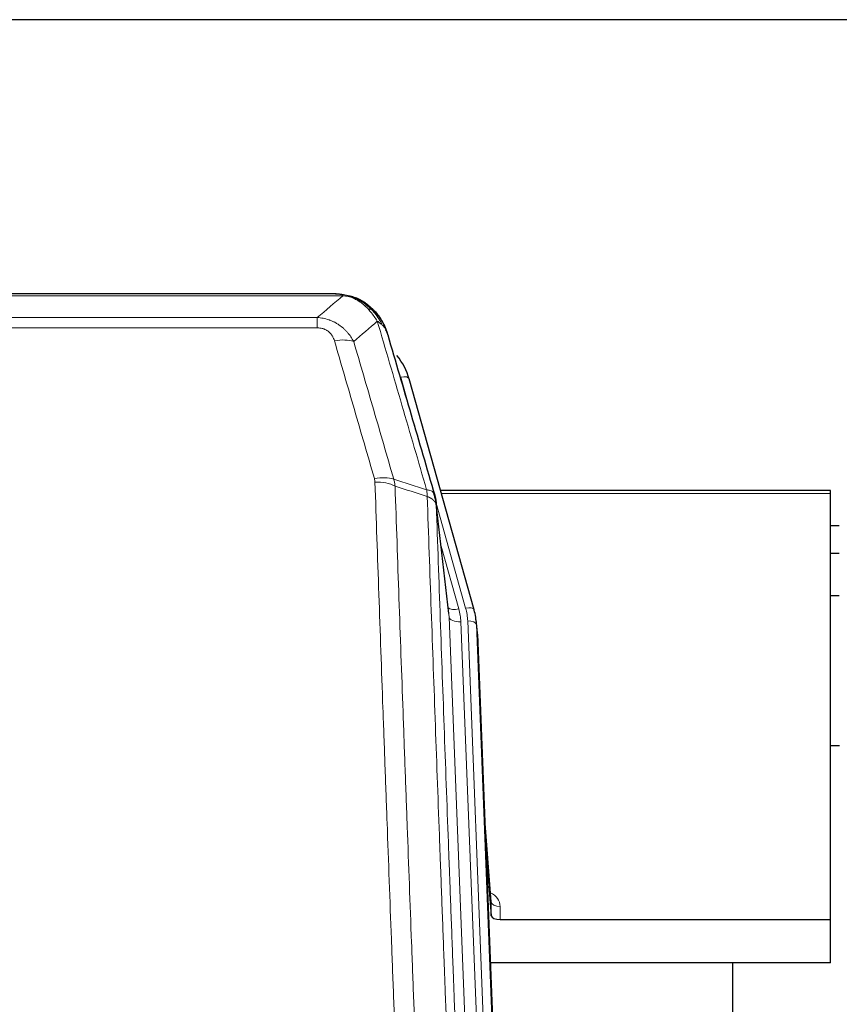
# Model space of a CAD drawing. Header units: inches. Extents: x 0 to 23760, y -13 to 16800.
# Tile 26 of 207: x 3805 to 4085, y 8103 to 8440. Entities that reach past the tile are written whole.
import ezdxf

# ---------------------------------------------------------------- set-up
doc = ezdxf.new("R2010")
doc.units = ezdxf.units.IN
doc.layers.add('254', color=7, linetype='Continuous', true_color=0xffffff)

msp = doc.modelspace()

# ---------------------------------------------------------------- linework, layer by layer
at = {"layer": '254', "color": 2, "linetype": 'Continuous', "lineweight": 25}
for p, q in [((4137.465, 8439.712), (2762.465, 8439.712)), ((3913.026, 8346.086), (3694.905, 8346.086)), ((3919.968, 8344.609), (3920.068, 8344.581)), ((3960.193, 8238.108), (3938.019, 8316.994)), ((4081.965, 8278.824), (3948.747, 8278.824)), ((4081.965, 8277.793), (4081.965, 8278.824)), ((3951.572, 8236.788), (3947.157, 8275.307)), ((4081.965, 8132.324), (4081.965, 8277.793)), ((4084.958, 8266.75), (4081.95, 8266.75)), ((4084.958, 8257.332), (4081.95, 8257.332)), ((4084.947, 8242.834), (4081.958, 8242.834)), ((3960.212, 8238.012), (3960.193, 8238.108)), ((3961.248, 8231.387), (3960.874, 8234.645)), ((3961.369, 8229.802), (3973.937, 7910.59)), ((4085.011, 8191.589), (4081.995, 8191.589)), ((3966.068, 8138.331), (3963.86, 8166.53)), ((3964.241, 8156.856), (3966.064, 8133.575)), ((3966.064, 8133.575), (3966.075, 8138.151)), ((3969.063, 8132.324), (4081.965, 8132.324)), ((4081.965, 8117.515), (4081.965, 8132.324)), ((4081.965, 8117.515), (3965.791, 8117.515)), ((4048.625, 7892.13), (4048.625, 8117.513))]:
    msp.add_line(p, q, dxfattribs=at)
at = {"layer": '254', "color": 110, "linetype": 'Continuous', "lineweight": 13}
for p, q in [((3915.368, 8345.423), (3692.563, 8345.423)), ((3920.068, 8344.581), (3920.136, 8344.424)), ((3701.294, 8337.955), (3906.637, 8337.955)), ((3906.637, 8337.955), (3906.637, 8334.422)), ((3906.637, 8334.422), (3701.294, 8334.422)), ((3939.856, 8300.756), (3935.131, 8317.568)), ((4081.965, 8277.793), (3949.034, 8277.793)), ((3957.305, 8238.681), (3947.232, 8274.516)), ((3951.663, 8235.614), (3947.286, 8273.795)), ((3948.931, 8259.827), (3954.957, 8238.389)), ((3964.729, 7903.721), (3951.663, 8235.614)), ((3968.575, 7905.807), (3955.655, 8233.988)), ((3970.78, 7909.704), (3958.002, 8234.28)), ((3961.369, 8229.802), (3960.996, 8233.06)), ((3960.996, 8233.06), (3973.691, 7910.596)), ((3966.075, 8138.151), (3963.868, 8166.339)), ((3969.073, 8136.741), (3969.063, 8132.324))]:
    msp.add_line(p, q, dxfattribs=at)
for centre, major_axis, ratio, start_param, end_param in [((3912.484, 8324.2), (9.598, 2.808), 0.562843, 0.6646512, 1.4076092), ((3935.131, 8316.182), (-2.888, -0.812), 0.4480327, 3.1416079, 4.5871119), ((3926.145, 8277.317), (9.604, 2.788), 0.5442898, 0.6684637, 1.414101), ((3926.332, 8276.145), (9.994, 0.345), 0.559112, 0.7940626, 1.551472), ((3954.957, 8240.236), (-3.851, -1.082), 0.4480327, 0.2500116, 1.4455193), ((3931.637, 8233.238), (-24.033, -0.038), 0.8858289, 3.1750594, 3.3842109), ((3957.305, 8237.296), (-2.888, -0.812), 0.4480327, 3.1416079, 4.5871119), ((3933.984, 8233.53), (-24.033, -0.038), 0.8858289, 3.1750594, 3.3842109), ((3955.655, 8235.835), (-3.997, -0.157), 0.4614673, 0.0341943, 1.5526308), ((3958.002, 8232.895), (-2.998, -0.118), 0.4614673, 3.175787, 4.6942235), ((3963.069, 8136.741), (-6.003, -0.046), 0.8757409, 3.1327535, 4.2284576), ((3969.073, 8138.195), (3, -0.007), 0.4848086, 3.1763596, 4.7135294)]:
    msp.add_ellipse(centre, major_axis=major_axis, ratio=ratio, start_param=start_param, end_param=end_param, dxfattribs=at)
at = {"layer": '254', "color": 2, "linetype": 'Continuous', "lineweight": 25}
for centre, major_axis, ratio, start_param, end_param in [((3911.824, 8310.981), (-27.014, -0.465), 0.8900028, 3.3708663, 3.7436595), ((3933.984, 8232.145), (-27.027, -0.37), 0.8864308, 3.1643527, 3.3735041), ((3934.349, 8228.958), (-27.037, -0.043), 0.8858289, 3.1750594, 3.2413899), ((3969.062, 8133.618), (3, 0), 0.4313147, 3.1753737, 4.7125436)]:
    msp.add_ellipse(centre, major_axis=major_axis, ratio=ratio, start_param=start_param, end_param=end_param, dxfattribs=at)
for points, degree in [([(3912.826, 8346.083), (3913.443, 8346.087), (3914.066, 8346.057), (3914.692, 8345.993)], 3), ([(3923.579, 8342.528), (3921.932, 8343.748), (3920.066, 8344.583)], 2), ([(3947.163, 8275.226), (3946.413, 8278.057)], 1)]:
    msp.add_open_spline(points, degree=degree, dxfattribs=at)
for points, knots in [([(3912.826, 8346.083), (3912.9, 8346.085), (3912.974, 8346.086), (3913.27, 8346.085), (3913.492, 8346.076), (3913.919, 8346.041), (3914.124, 8346.015), (3914.377, 8345.969), (3914.438, 8345.957), (3914.497, 8345.943)], [0, 0, 0, 0, 0.125, 0.125, 0.5, 0.5, 0.875, 0.875, 1, 1, 1, 1]), ([(3914.497, 8345.943), (3915.908, 8345.854), (3917.344, 8345.548), (3919.215, 8344.847), (3919.679, 8344.647), (3920.136, 8344.424)], [0, 0, 0, 0, 0.75, 0.75, 1, 1, 1, 1]), ([(3917.97, 8345.339), (3918.049, 8345.315), (3918.129, 8345.291), (3918.802, 8345.079), (3919.39, 8344.86), (3919.968, 8344.609)], [0, 0, 0, 0, 0.1180686, 0.1180686, 1, 1, 1, 1]), ([(3920.136, 8344.424), (3920.365, 8344.313), (3920.592, 8344.195), (3921.494, 8343.702), (3922.153, 8343.281), (3923.423, 8342.343), (3924.033, 8341.826), (3924.805, 8341.083), (3924.994, 8340.893), (3925.18, 8340.699)], [0, 0, 0, 0, 0.125, 0.125, 0.5, 0.5, 0.875, 0.875, 1, 1, 1, 1]), ([(3923.655, 8342.472), (3924.301, 8341.989), (3924.916, 8341.464), (3925.724, 8340.677), (3925.948, 8340.448), (3926.165, 8340.214)], [0, 0, 0, 0, 0.7159091, 0.7159091, 1, 1, 1, 1]), ([(3926.595, 8339.647), (3926.574, 8339.691), (3926.551, 8339.735), (3926.472, 8339.87), (3926.409, 8339.96), (3926.283, 8340.104), (3926.227, 8340.16), (3926.165, 8340.214)], [0, 0, 0, 0, 0.2280377, 0.2280377, 0.6912151, 0.6912151, 1, 1, 1, 1]), ([(3926.165, 8340.214), (3926.6, 8339.744), (3927.01, 8339.254), (3928.54, 8337.218), (3929.436, 8335.529), (3930.048, 8333.789)], [0, 0, 0, 0, 0.25, 0.25, 1, 1, 1, 1]), ([(3926.656, 8339.512), (3926.667, 8339.499), (3926.69, 8339.473), (3926.725, 8339.433), (3926.761, 8339.392), (3926.797, 8339.351), (3926.833, 8339.309), (3926.869, 8339.266), (3926.906, 8339.222), (3926.944, 8339.178), (3926.981, 8339.133), (3927.019, 8339.088), (3927.058, 8339.041), (3927.097, 8338.994), (3927.136, 8338.946), (3927.175, 8338.898), (3927.215, 8338.848), (3927.255, 8338.798), (3927.296, 8338.747), (3927.336, 8338.696), (3927.377, 8338.644), (3927.419, 8338.59), (3927.46, 8338.537), (3927.502, 8338.482), (3927.544, 8338.426), (3927.587, 8338.37), (3927.629, 8338.313), (3927.672, 8338.255), (3927.716, 8338.197), (3927.759, 8338.137), (3927.803, 8338.077), (3927.846, 8338.016), (3927.891, 8337.954), (3927.935, 8337.892), (3927.979, 8337.828), (3928.024, 8337.764), (3928.069, 8337.699), (3928.114, 8337.633), (3928.159, 8337.566), (3928.204, 8337.498), (3928.25, 8337.43), (3928.295, 8337.361), (3928.341, 8337.29), (3928.386, 8337.219), (3928.432, 8337.147), (3928.478, 8337.075), (3928.524, 8337.001), (3928.57, 8336.926), (3928.616, 8336.851), (3928.663, 8336.775), (3928.709, 8336.698), (3928.755, 8336.619), (3928.801, 8336.54), (3928.848, 8336.461), (3928.894, 8336.38), (3928.94, 8336.298), (3928.986, 8336.216), (3929.032, 8336.132), (3929.078, 8336.048), (3929.124, 8335.962), (3929.17, 8335.876), (3929.216, 8335.789), (3929.262, 8335.701), (3929.307, 8335.612), (3929.353, 8335.522), (3929.398, 8335.431), (3929.443, 8335.339), (3929.488, 8335.246), (3929.533, 8335.152), (3929.578, 8335.058), (3929.622, 8334.962), (3929.666, 8334.866), (3929.71, 8334.768), (3929.754, 8334.67), (3929.797, 8334.57), (3929.84, 8334.47), (3929.883, 8334.368), (3929.926, 8334.266), (3929.968, 8334.163), (3930.01, 8334.058), (3930.051, 8333.953), (3930.092, 8333.847), (3930.133, 8333.74), (3930.173, 8333.631), (3930.213, 8333.522), (3930.253, 8333.412), (3930.292, 8333.301), (3930.33, 8333.189), (3930.369, 8333.076), (3930.406, 8332.962), (3930.443, 8332.847), (3930.48, 8332.731), (3930.516, 8332.614), (3930.551, 8332.496), (3930.586, 8332.377), (3930.621, 8332.257), (3930.654, 8332.137), (3930.676, 8332.056), (3930.687, 8332.015)], [0, 0, 0, 0, 0.0060657, 0.012223, 0.0184718, 0.0248123, 0.0312443, 0.0377679, 0.0443831, 0.0510899, 0.0578883, 0.0647782, 0.0717598, 0.0788329, 0.0859977, 0.093254, 0.1006019, 0.1080414, 0.1155725, 0.1231952, 0.1309095, 0.1387154, 0.1466129, 0.1546019, 0.1626826, 0.1708549, 0.1791188, 0.1874742, 0.1959213, 0.20446, 0.2130903, 0.2218121, 0.2306256, 0.2395307, 0.2485274, 0.2576156, 0.2667955, 0.276067, 0.2854301, 0.2948848, 0.3044311, 0.314069, 0.3237985, 0.3336196, 0.3435324, 0.3535367, 0.3636326, 0.3738202, 0.3840993, 0.3944701, 0.4049324, 0.4154864, 0.426132, 0.4368691, 0.4476979, 0.4586183, 0.4696303, 0.480734, 0.4919292, 0.503216, 0.5145945, 0.5260645, 0.5376262, 0.5492795, 0.5610244, 0.5728609, 0.584789, 0.5968087, 0.60892, 0.621123, 0.6334175, 0.6458037, 0.6582815, 0.6708509, 0.6835119, 0.6962645, 0.7091087, 0.7220445, 0.735072, 0.748191, 0.7614017, 0.774704, 0.7880979, 0.8015834, 0.8151605, 0.8288293, 0.8425896, 0.8564416, 0.8703852, 0.8844204, 0.8985472, 0.9127656, 0.9270756, 0.9414773, 0.9559705, 0.9705554, 0.9852319, 1, 1, 1, 1]), ([(3930.687, 8332.015), (3930.63, 8332.325), (3930.548, 8332.63), (3930.334, 8333.222), (3930.203, 8333.511), (3930.048, 8333.789)], [0, 0, 0, 0, 0.5, 0.5, 1, 1, 1, 1]), ([(3930.687, 8332.015), (3932.018, 8327.493), (3933.35, 8322.96), (3936.018, 8313.873), (3937.354, 8309.319), (3941.364, 8295.627), (3944.044, 8286.457), (3946.73, 8277.246)], [0, 0, 0, 0, 0.25, 0.25, 0.5, 0.5, 1, 1, 1, 1]), ([(3946.73, 8277.246), (3946.735, 8277.229), (3946.745, 8277.194), (3946.76, 8277.142), (3946.775, 8277.088), (3946.791, 8277.034), (3946.806, 8276.978), (3946.821, 8276.921), (3946.837, 8276.863), (3946.852, 8276.804), (3946.867, 8276.744), (3946.883, 8276.683), (3946.898, 8276.62), (3946.914, 8276.556), (3946.929, 8276.492), (3946.944, 8276.426), (3946.959, 8276.359), (3946.974, 8276.291), (3946.989, 8276.221), (3947.004, 8276.151), (3947.018, 8276.079), (3947.033, 8276.006), (3947.047, 8275.932), (3947.061, 8275.857), (3947.075, 8275.781), (3947.089, 8275.704), (3947.102, 8275.625), (3947.123, 8275.499), (3947.149, 8275.329), (3947.177, 8275.122), (3947.201, 8274.93), (3947.22, 8274.753), (3947.236, 8274.591), (3947.249, 8274.444), (3947.259, 8274.311), (3947.266, 8274.194), (3947.273, 8274.092), (3947.277, 8274.006), (3947.281, 8273.934), (3947.283, 8273.878), (3947.285, 8273.837), (3947.286, 8273.811), (3947.286, 8273.799), (3947.286, 8273.795)], [0, 0, 0, 0, 0.0155037, 0.0313049, 0.0474035, 0.0637997, 0.0804935, 0.097485, 0.1147743, 0.1323613, 0.1502462, 0.1684289, 0.1869096, 0.2056883, 0.224765, 0.2441397, 0.2638126, 0.2837835, 0.3040527, 0.32462, 0.3454856, 0.3666494, 0.3881116, 0.409872, 0.4319308, 0.454288, 0.4769435, 0.4998975, 0.5635611, 0.6228928, 0.6778927, 0.7285606, 0.7748966, 0.8169007, 0.8545729, 0.8879131, 0.9169214, 0.9415977, 0.9619421, 0.9779545, 0.989635, 0.9969835, 1, 1, 1, 1])]:
    msp.add_open_spline(points, degree=3, knots=knots, dxfattribs=at)
at = {"layer": '254', "color": 110, "linetype": 'Continuous', "lineweight": 13}
for points, knots in [([(3914.497, 8345.943), (3914.616, 8345.917), (3914.726, 8345.886), (3914.974, 8345.799), (3915.099, 8345.738), (3915.286, 8345.596), (3915.347, 8345.515), (3915.368, 8345.423)], [0, 0, 0, 0, 0.25, 0.25, 0.625, 0.625, 1, 1, 1, 1]), ([(3915.368, 8345.423), (3916.588, 8345.321), (3917.764, 8345.027), (3919.258, 8344.401), (3919.626, 8344.225), (3919.986, 8344.03)], [0, 0, 0, 0, 0.75, 0.75, 1, 1, 1, 1]), ([(3920.136, 8344.424), (3920.138, 8344.394), (3920.136, 8344.362), (3920.123, 8344.276), (3920.107, 8344.221), (3920.059, 8344.117), (3920.026, 8344.068), (3919.986, 8344.03)], [0, 0, 0, 0, 0.25, 0.25, 0.625, 0.625, 1, 1, 1, 1]), ([(3919.986, 8344.03), (3920.166, 8343.933), (3920.345, 8343.831), (3921.052, 8343.406), (3921.566, 8343.048), (3922.561, 8342.262), (3923.04, 8341.833), (3923.654, 8341.225), (3923.806, 8341.069), (3923.955, 8340.911)], [0, 0, 0, 0, 0.125, 0.125, 0.5, 0.5, 0.875, 0.875, 1, 1, 1, 1]), ([(3925.18, 8340.699), (3925.081, 8340.725), (3924.98, 8340.748), (3924.723, 8340.798), (3924.565, 8340.822), (3924.255, 8340.866), (3924.101, 8340.887), (3923.955, 8340.911)], [0, 0, 0, 0, 0.25, 0.25, 0.625, 0.625, 1, 1, 1, 1]), ([(3923.955, 8340.911), (3924.254, 8340.595), (3924.545, 8340.267), (3925.671, 8338.917), (3926.438, 8337.819), (3927.131, 8336.704)], [0, 0, 0, 0, 0.25, 0.25, 1, 1, 1, 1]), ([(3926.165, 8340.214), (3926.135, 8340.24), (3926.102, 8340.266), (3925.968, 8340.368), (3925.855, 8340.438), (3925.605, 8340.56), (3925.469, 8340.612), (3925.278, 8340.671), (3925.229, 8340.685), (3925.18, 8340.699)], [0, 0, 0, 0, 0.125, 0.125, 0.5, 0.5, 0.875, 0.875, 1, 1, 1, 1]), ([(3925.18, 8340.699), (3925.551, 8340.31), (3925.908, 8339.903), (3927.268, 8338.22), (3928.139, 8336.826), (3928.838, 8335.374)], [0, 0, 0, 0, 0.25, 0.25, 1, 1, 1, 1]), ([(3906.637, 8337.955), (3906.971, 8337.932), (3907.305, 8337.899), (3907.968, 8337.811), (3908.296, 8337.758), (3909.272, 8337.566), (3909.909, 8337.397), (3910.612, 8337.16), (3910.69, 8337.133), (3910.845, 8337.078), (3910.923, 8337.05), (3911.154, 8336.963), (3911.307, 8336.903), (3911.762, 8336.715), (3912.357, 8336.445), (3912.929, 8336.138), (3913.351, 8335.892), (3913.559, 8335.766), (3913.765, 8335.635), (3913.901, 8335.546), (3913.969, 8335.501), (3914.574, 8335.092), (3915.082, 8334.696), (3915.802, 8334.057), (3916.034, 8333.836), (3916.372, 8333.494), (3916.484, 8333.378), (3916.702, 8333.142), (3916.81, 8333.022), (3917.337, 8332.417), (3917.725, 8331.911), (3918.44, 8330.857), (3918.766, 8330.309), (3919.064, 8329.742)], [0, 0, 0, 0, 0.0625, 0.0625, 0.125, 0.125, 0.25, 0.25, 0.265625, 0.265625, 0.28125, 0.28125, 0.3125, 0.3125, 0.375, 0.4375, 0.4375, 0.46875, 0.484375, 0.484375, 0.5, 0.5, 0.625, 0.625, 0.6875, 0.6875, 0.71875, 0.71875, 0.75, 0.75, 0.875, 0.875, 1, 1, 1, 1]), ([(3928.838, 8335.374), (3928.592, 8335.621), (3928.325, 8335.856), (3927.755, 8336.3), (3927.451, 8336.509), (3927.131, 8336.704)], [0, 0, 0, 0, 0.5, 0.5, 1, 1, 1, 1]), ([(3943.985, 8279.094), (3941.162, 8288.787), (3938.347, 8298.435), (3934.133, 8312.838), (3932.73, 8317.627), (3929.928, 8327.183), (3928.529, 8331.949), (3927.131, 8336.704)], [0, 0, 0, 0, 0.5, 0.5, 0.75, 0.75, 1, 1, 1, 1]), ([(3906.637, 8334.422), (3906.819, 8334.422), (3907.002, 8334.416), (3907.365, 8334.389), (3907.545, 8334.37), (3907.901, 8334.316), (3908.076, 8334.282), (3908.423, 8334.2), (3908.594, 8334.152), (3908.805, 8334.082), (3908.847, 8334.067), (3908.93, 8334.037), (3909.055, 8333.991), (3909.176, 8333.941), (3909.415, 8333.836), (3909.723, 8333.683), (3910.01, 8333.504), (3910.183, 8333.385), (3910.218, 8333.361), (3910.286, 8333.311), (3910.319, 8333.286), (3910.419, 8333.21), (3910.484, 8333.158), (3910.674, 8332.999), (3910.793, 8332.889), (3911.02, 8332.66), (3911.127, 8332.542), (3911.329, 8332.3), (3911.425, 8332.175), (3911.538, 8332.014), (3911.56, 8331.982), (3911.604, 8331.917), (3911.626, 8331.884), (3911.69, 8331.786), (3911.731, 8331.72), (3911.849, 8331.52), (3911.923, 8331.386), (3912.06, 8331.114), (3912.123, 8330.976), (3912.3, 8330.559), (3912.4, 8330.275), (3912.484, 8329.987)], [0, 0, 0, 0, 0.0625, 0.0625, 0.125, 0.125, 0.1875, 0.1875, 0.25, 0.25, 0.265625, 0.265625, 0.28125, 0.3125, 0.3125, 0.375, 0.4375, 0.4375, 0.453125, 0.453125, 0.46875, 0.46875, 0.5, 0.5, 0.5625, 0.5625, 0.625, 0.625, 0.6875, 0.6875, 0.703125, 0.703125, 0.71875, 0.71875, 0.75, 0.75, 0.8125, 0.8125, 0.875, 0.875, 1, 1, 1, 1]), ([(3930.048, 8333.789), (3929.892, 8334.074), (3929.712, 8334.35), (3929.308, 8334.879), (3929.083, 8335.132), (3928.838, 8335.374)], [0, 0, 0, 0, 0.5, 0.5, 1, 1, 1, 1]), ([(3926.145, 8282.916), (3923.859, 8290.821), (3921.578, 8298.696), (3918.163, 8310.464), (3917.025, 8314.38), (3914.753, 8322.194), (3913.618, 8326.094), (3912.484, 8329.987)], [0, 0, 0, 0, 0.5, 0.5, 0.75, 0.75, 1, 1, 1, 1]), ([(3919.064, 8329.742), (3920.199, 8325.856), (3921.335, 8321.962), (3923.611, 8314.16), (3924.749, 8310.25), (3928.169, 8298.501), (3930.453, 8290.638), (3932.741, 8282.745)], [0, 0, 0, 0, 0.25, 0.25, 0.5, 0.5, 1, 1, 1, 1]), ([(3926.145, 8282.916), (3926.201, 8282.722), (3926.244, 8282.527), (3926.307, 8282.135), (3926.325, 8281.937), (3926.332, 8281.738)], [0, 0, 0, 0, 0.5, 0.5, 1, 1, 1, 1]), ([(3938.291, 7962.735), (3937.733, 7976.566), (3936.633, 8004.096), (3935.025, 8045), (3933.983, 8072.008), (3933.212, 8092.167), (3932.83, 8102.221), (3932.451, 8112.239), (3932.2, 8118.91), (3932.075, 8122.241), (3931.451, 8138.876), (3930.96, 8152.113), (3930.235, 8171.863), (3929.995, 8178.427), (3929.519, 8191.518), (3929.283, 8198.044), (3928.581, 8217.567), (3927.66, 8243.447), (3926.77, 8269.025), (3926.332, 8281.738)], [0, 0, 0, 0, 0.125, 0.25, 0.375, 0.375, 0.4375, 0.46875, 0.46875, 0.5, 0.5, 0.625, 0.625, 0.6875, 0.6875, 0.75, 0.75, 0.875, 1, 1, 1, 1]), ([(3933.2, 8280.372), (3933.638, 8267.675), (3934.53, 8242.129), (3935.451, 8216.283), (3936.154, 8196.785), (3936.391, 8190.266), (3936.867, 8177.192), (3937.107, 8170.636), (3937.834, 8150.912), (3938.325, 8137.692), (3938.95, 8121.078), (3939.075, 8117.751), (3939.327, 8111.089), (3939.706, 8101.083), (3940.089, 8091.041), (3940.86, 8070.909), (3941.904, 8043.935), (3943.514, 8003.083), (3944.616, 7975.587), (3945.174, 7961.774)], [0, 0, 0, 0, 0.125, 0.25, 0.25, 0.3125, 0.3125, 0.375, 0.375, 0.5, 0.5, 0.53125, 0.53125, 0.5625, 0.625, 0.625, 0.75, 0.875, 1, 1, 1, 1]), ([(3946.73, 8277.246), (3946.708, 8277.492), (3946.631, 8277.723), (3946.367, 8278.142), (3946.181, 8278.331), (3945.71, 8278.653), (3945.424, 8278.786), (3944.766, 8278.99), (3944.393, 8279.06), (3943.985, 8279.094)], [0, 0, 0, 0, 0.25, 0.25, 0.5, 0.5, 0.75, 0.75, 1, 1, 1, 1]), ([(3943.985, 8279.094), (3944.06, 8278.722), (3944.102, 8278.35), (3944.16, 8277.592), (3944.176, 8277.205), (3944.197, 8276.803)], [0, 0, 0, 0, 0.5, 0.5, 1, 1, 1, 1]), ([(3956.426, 7952.907), (3955.854, 7966.96), (3954.727, 7994.931), (3953.081, 8036.482), (3952.015, 8063.914), (3951.227, 8084.386), (3950.836, 8094.598), (3950.384, 8106.466), (3950.192, 8111.543), (3950.064, 8114.926), (3950, 8116.616), (3949.681, 8125.062), (3949.301, 8135.169), (3948.863, 8146.912), (3948.677, 8151.935), (3948.553, 8155.281), (3948.491, 8156.953), (3947.935, 8171.989), (3946.962, 8198.564), (3945.551, 8237.958), (3944.643, 8263.907), (3944.197, 8276.803)], [0, 0, 0, 0, 0.125, 0.25, 0.375, 0.375, 0.4375, 0.46875, 0.484375, 0.484375, 0.5, 0.5, 0.5625, 0.59375, 0.609375, 0.609375, 0.625, 0.625, 0.75, 0.875, 1, 1, 1, 1]), ([(3947.286, 8273.795), (3947.285, 8273.803), (3947.283, 8273.819), (3947.28, 8273.842), (3947.277, 8273.866), (3947.273, 8273.89), (3947.27, 8273.913), (3947.265, 8273.937), (3947.261, 8273.961), (3947.257, 8273.984), (3947.252, 8274.008), (3947.247, 8274.031), (3947.241, 8274.055), (3947.236, 8274.079), (3947.23, 8274.102), (3947.224, 8274.126), (3947.217, 8274.149), (3947.211, 8274.172), (3947.204, 8274.196), (3947.197, 8274.219), (3947.189, 8274.243), (3947.182, 8274.266), (3947.174, 8274.289), (3947.166, 8274.313), (3947.158, 8274.336), (3947.149, 8274.359), (3947.14, 8274.382), (3947.131, 8274.406), (3947.122, 8274.429), (3947.112, 8274.452), (3947.102, 8274.475), (3947.092, 8274.498), (3947.082, 8274.521), (3947.071, 8274.544), (3947.06, 8274.567), (3947.049, 8274.59), (3947.038, 8274.613), (3947.026, 8274.636), (3947.014, 8274.659), (3947.002, 8274.681), (3946.99, 8274.704), (3946.977, 8274.727), (3946.964, 8274.75), (3946.951, 8274.772), (3946.938, 8274.795), (3946.924, 8274.817), (3946.91, 8274.84), (3946.896, 8274.862), (3946.882, 8274.885), (3946.867, 8274.907), (3946.852, 8274.929), (3946.837, 8274.952), (3946.822, 8274.974), (3946.806, 8274.996), (3946.791, 8275.018), (3946.775, 8275.04), (3946.758, 8275.063), (3946.742, 8275.085), (3946.725, 8275.106), (3946.708, 8275.128), (3946.691, 8275.15), (3946.673, 8275.172), (3946.656, 8275.194), (3946.638, 8275.215), (3946.62, 8275.237), (3946.601, 8275.259), (3946.582, 8275.28), (3946.564, 8275.302), (3946.544, 8275.323), (3946.525, 8275.344), (3946.505, 8275.366), (3946.486, 8275.387), (3946.466, 8275.408), (3946.445, 8275.429), (3946.425, 8275.45), (3946.404, 8275.471), (3946.377, 8275.498), (3946.343, 8275.531), (3946.302, 8275.57), (3946.26, 8275.609), (3946.218, 8275.647), (3946.175, 8275.685), (3946.131, 8275.723), (3946.086, 8275.76), (3946.04, 8275.797), (3945.994, 8275.834), (3945.947, 8275.87), (3945.899, 8275.907), (3945.85, 8275.942), (3945.801, 8275.978), (3945.751, 8276.013), (3945.7, 8276.048), (3945.648, 8276.083), (3945.596, 8276.117), (3945.543, 8276.151), (3945.489, 8276.184), (3945.434, 8276.217), (3945.379, 8276.25), (3945.323, 8276.283), (3945.266, 8276.315), (3945.208, 8276.347), (3945.15, 8276.378), (3945.091, 8276.409), (3945.032, 8276.44), (3944.971, 8276.47), (3944.91, 8276.5), (3944.849, 8276.53), (3944.787, 8276.559), (3944.724, 8276.588), (3944.66, 8276.616), (3944.596, 8276.644), (3944.531, 8276.672), (3944.465, 8276.699), (3944.399, 8276.726), (3944.332, 8276.752), (3944.265, 8276.778), (3944.219, 8276.795), (3944.197, 8276.803)], [0, 0, 0, 0, 0.0066687, 0.0133374, 0.0200061, 0.0266746, 0.0333432, 0.0400116, 0.0466801, 0.0533484, 0.0600168, 0.066685, 0.0733532, 0.0800214, 0.0866895, 0.0933575, 0.1000255, 0.1066935, 0.1133614, 0.1200292, 0.126697, 0.1333647, 0.1400324, 0.1467001, 0.1533676, 0.1600352, 0.1667026, 0.1733701, 0.1800374, 0.1867047, 0.193372, 0.2000392, 0.2067064, 0.2133735, 0.2200405, 0.2267075, 0.2333745, 0.2400414, 0.2467082, 0.253375, 0.2600418, 0.2667085, 0.2733751, 0.2800417, 0.2867082, 0.2933747, 0.3000412, 0.3067075, 0.3133739, 0.3200401, 0.3267064, 0.3333725, 0.3400387, 0.3467047, 0.3533708, 0.3600367, 0.3667026, 0.3733685, 0.3800343, 0.3867001, 0.3933658, 0.4000315, 0.4066971, 0.4133626, 0.4200281, 0.4266936, 0.433359, 0.4400243, 0.4466896, 0.4533549, 0.4600201, 0.4666852, 0.4733503, 0.4800154, 0.4866804, 0.4933453, 0.5000102, 0.5125098, 0.5250093, 0.5375088, 0.5500082, 0.5625077, 0.5750071, 0.5875066, 0.600006, 0.6125054, 0.6250049, 0.6375043, 0.6500037, 0.6625032, 0.6750026, 0.6875021, 0.7000016, 0.7125011, 0.7250006, 0.7375001, 0.7499997, 0.7624993, 0.7749989, 0.7874985, 0.7999982, 0.812498, 0.8249977, 0.8374975, 0.8499974, 0.8624973, 0.8749972, 0.8874972, 0.8999973, 0.9124974, 0.9249976, 0.9374978, 0.9499981, 0.9624985, 0.9749989, 0.9874994, 1, 1, 1, 1]), ([(3947.286, 8273.795), (3947.731, 8260.948), (3948.637, 8235.097), (3950.044, 8195.853), (3951.014, 8169.379), (3951.568, 8154.4), (3951.63, 8152.734), (3951.754, 8149.401), (3951.94, 8144.397), (3952.376, 8132.698), (3952.755, 8122.63), (3953.073, 8114.216), (3953.137, 8112.532), (3953.264, 8109.162), (3953.456, 8104.104), (3953.906, 8092.281), (3954.297, 8082.108), (3955.083, 8061.713), (3956.146, 8034.385), (3957.787, 7992.991), (3958.911, 7965.127), (3959.481, 7951.127)], [0, 0, 0, 0, 0.125, 0.25, 0.375, 0.375, 0.390625, 0.390625, 0.40625, 0.4375, 0.5, 0.5, 0.515625, 0.515625, 0.53125, 0.5625, 0.625, 0.625, 0.75, 0.875, 1, 1, 1, 1])]:
    msp.add_open_spline(points, degree=3, knots=knots, dxfattribs=at)
for points in [[(3906.637, 8337.955), (3909.564, 8340.442), (3912.475, 8342.931), (3915.368, 8345.423)], [(3927.131, 8336.704), (3924.457, 8334.381), (3921.768, 8332.061), (3919.064, 8329.742)], [(3932.741, 8282.745), (3932.854, 8282.361), (3933.042, 8281.581), (3933.159, 8280.779), (3933.2, 8280.372)], [(3932.741, 8282.745), (3936.49, 8281.526), (3940.237, 8280.309), (3943.985, 8279.094)], [(3944.197, 8276.803), (3940.532, 8277.991), (3936.866, 8279.181), (3933.2, 8280.372)]]:
    msp.add_open_spline(points, degree=3, dxfattribs=at)

doc.saveas('drawing.dxf')
